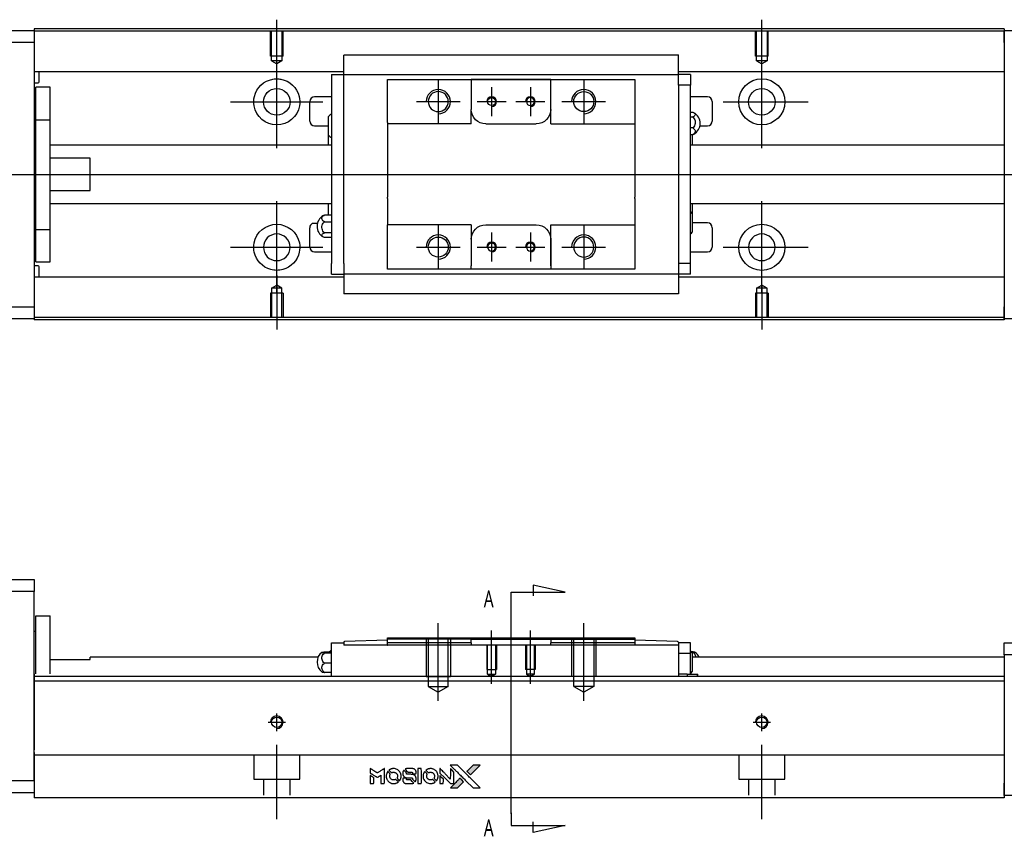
# Model space of a CAD drawing. Header units: millimetres. Extents: x -227 to 3135, y -1502 to 860.
# Tile 12 of 32: x -61 to 142, y -478 to -310. Entities that reach past the tile are written whole.
import ezdxf
from ezdxf.lldxf.tags import DXFTag

# ---------------------------------------------------------------- set-up
doc = ezdxf.new("R2010")
doc.units = ezdxf.units.MM
doc.layers.get('0').update_dxf_attribs({"linetype": 'CONTINUOUS'})
doc.layers.add('2', color=7, linetype='CONTINUOUS')
doc.styles.add('CHN', font='Microsoft JhengHei.ttf')
tags = doc.linetypes.add('DASHED', pattern=[25.72, 12.86, -12.86]).pattern_tags.tags
tags[6:7] = [DXFTag(74, 4), DXFTag(75, 0), DXFTag(340, '0'), DXFTag(46, 0.0), DXFTag(50, 0.0), DXFTag(44, 0.0), DXFTag(45, 0.0)]
tags[4:5] = [DXFTag(74, 4), DXFTag(75, 0), DXFTag(340, '0'), DXFTag(46, 0.0), DXFTag(50, 0.0), DXFTag(44, 0.0), DXFTag(45, 0.0)]

# ---------------------------------------------------------------- blocks, each defined once
blk = doc.blocks.new('MosionX logo(完整正式版)')
h = blk.add_hatch(color=22)
h.dxf.hatch_style = 1
h.paths.add_polyline_path([(-1416, 1831), (-1517, 1831), (-1619, 1831), (-1707, 1742, 0.000288), (-1740, 1709, 0.000479), (-1769, 1680, 0.000013), (-1794, 1654, 0.197177), (-1794, 1654, 0.197497), (-1794, 1653, 0.00004), (-1779, 1638, 0.000834), (-1763, 1622, 0.000506), (-1744, 1603), (-1694, 1552), (-1555, 1692)])
h.paths.add_polyline_path([(-1892, 1355), (-1942, 1405, 0.000476), (-1962, 1424, 0.000789), (-1978, 1441, 0.000035), (-1993, 1455, 0.19758), (-1993, 1456, 0.198396), (-1994, 1455, 0.000019), (-2014, 1435, 0.000582), (-2036, 1413, 0.000351), (-2062, 1387, 0.000108), (-2174, 1275, 0.000692), (-2230, 1218, 0.000077), (-2269, 1179, 0.197527), (-2269, 1178, 0.410182), (-2269, 1177, 0.000493), (-2248, 1177, 0.002424), (-2219, 1177, 0.000529), (-2169, 1177), (-2070, 1177), (-1981, 1266)])
at = {"color": 22}
for points in [[(-4562, 1668), (-4562, 1603), (-4545, 1592, -0.000297), (-4534, 1586, -0.000037), (-4510, 1571, -0.000043), (-4482, 1554, -0.000036), (-4452, 1535, 0.000044), (-4422, 1517, 0.000063), (-4396, 1501, 0.000035), (-4374, 1488, 0.0009), (-4368, 1484), (-4360, 1479), (-4348, 1486, 0.001175), (-4342, 1490, 0.000208), (-4329, 1498, 0.000225), (-4315, 1506, 0.000203), (-4300, 1516, -0.000711), (-4286, 1525, -0.001119), (-4274, 1532, -0.000263), (-4263, 1539, -0.04589), (-4262, 1539, -0.519312), (-4261, 1539, -0.001914), (-4261, 1521, -0.003124), (-4260, 1493, -0.000285), (-4260, 1421), (-4260, 1303), (-4219, 1303, 0.001727), (-4189, 1303, 0.025279), (-4179, 1303, 0.073886), (-4173, 1305, 0.07426), (-4167, 1308, 0.03264), (-4166, 1310, 0.01784), (-4164, 1311, 0.017712), (-4163, 1313, 0.026854), (-4162, 1315), (-4160, 1319), (-4160, 1526), (-4159, 1733), (-4162, 1731, -0.004595), (-4163, 1730, -0.00016), (-4169, 1726, -0.000298), (-4177, 1722, -0.000208), (-4185, 1717, 0.000986), (-4210, 1701, 0.00025), (-4250, 1676, 0.000268), (-4292, 1650, 0.000436), (-4329, 1627, -0.002932), (-4341, 1619, -0.004718), (-4351, 1613, -0.001113), (-4360, 1608, -0.227179), (-4361, 1608, -0.045982), (-4362, 1608, -0.000145), (-4374, 1616, -0.000825), (-4387, 1624, -0.000517), (-4403, 1634, 0.000056), (-4458, 1668, 0.000289), (-4488, 1687, 0.000481), (-4511, 1701, 0.000418), (-4535, 1715), (-4562, 1732)], [(-3917, 1731, 0.024131), (-3935, 1728, 0.022344), (-3954, 1723, 0.021883), (-3972, 1717, 0.020884), (-3990, 1709, 0.010669), (-4000, 1703, 0.010389), (-4011, 1697, 0.010913), (-4020, 1692, 0.022227), (-4026, 1687), (-4029, 1685), (-3996, 1653, 0.002452), (-3984, 1640, 0.003628), (-3972, 1630, 0.001662), (-3963, 1621, 0.070159), (-3960, 1619, 0.047671), (-3958, 1618, 0.018624), (-3956, 1618, 0.017921), (-3953, 1617, 0.018804), (-3950, 1617, 0.018255), (-3946, 1617, 0.041312), (-3943, 1617, 0.037164), (-3939, 1618, 0.012342), (-3935, 1620, -0.015101), (-3924, 1624, -0.035998), (-3916, 1626, -0.033244), (-3907, 1627, -0.011249), (-3894, 1627, -0.004059), (-3883, 1627, -0.019693), (-3877, 1627, -0.027943), (-3872, 1626, -0.014411), (-3866, 1624, -0.033089), (-3851, 1619, -0.033887), (-3838, 1613, -0.034021), (-3825, 1604, -0.033942), (-3814, 1594, -0.02816), (-3804, 1582, -0.035032), (-3796, 1570, -0.035269), (-3790, 1557, -0.029196), (-3785, 1543, -0.037862), (-3782, 1526, -0.043657), (-3782, 1510, -0.043064), (-3784, 1494, -0.035184), (-3790, 1477, 0.033699), (-3792, 1470, 0.052815), (-3793, 1463, 0.059167), (-3793, 1456, 0.058972), (-3791, 1450, 0.059208), (-3788, 1445, 0.021125), (-3783, 1439, 0.008691), (-3773, 1429, 0.000851), (-3749, 1405, 0.001873), (-3736, 1393, 0.013884), (-3730, 1387, 0.022355), (-3726, 1385, 0.341453), (-3725, 1385, 0.073011), (-3722, 1388, 0.004587), (-3714, 1399, 0.00748), (-3707, 1411, 0.016837), (-3702, 1420, 0.028606), (-3692, 1443, 0.031352), (-3685, 1465, 0.031004), (-3681, 1489, 0.0268), (-3680, 1514, 0.026698), (-3681, 1541, 0.03002), (-3686, 1566, 0.030357), (-3693, 1590, 0.028554), (-3703, 1614, 0.062944), (-3732, 1658, 0.062206), (-3772, 1694, 0.062448), (-3819, 1719, 0.064355), (-3870, 1731, 0.017377), (-3880, 1731, 0.008369), (-3893, 1731, 0.008367), (-3907, 1731, 0.01757)], [(-3516, 1731, 0.018538), (-3522, 1730, 0.010695), (-3530, 1729, 0.01068), (-3538, 1727, 0.017678), (-3544, 1725, 0.013849), (-3551, 1722, 0.011814), (-3559, 1719, 0.004513), (-3566, 1716, 0.290035), (-3566, 1715, 0.196418), (-3566, 1714, 0.000124), (-3554, 1702, 0.001477), (-3540, 1688, 0.000898), (-3524, 1671), (-3481, 1629), (-3427, 1628, -0.001471), (-3387, 1628, -0.028714), (-3374, 1627, -0.097073), (-3367, 1625, -0.084199), (-3361, 1620, -0.042698), (-3359, 1616, -0.053912), (-3357, 1612, -0.051004), (-3356, 1608, -0.032967), (-3355, 1602, 0.00807), (-3355, 1600, 0.003023), (-3355, 1596, 0.002994), (-3355, 1592, 0.003629), (-3355, 1588), (-3354, 1579), (-3313, 1579, 0.001618), (-3293, 1579, 0.005206), (-3280, 1579, 0.00535), (-3271, 1579, 0.060675), (-3268, 1580, 0.048484), (-3266, 1581, 0.02389), (-3264, 1582, 0.022812), (-3261, 1584, 0.02462), (-3259, 1586, 0.061781), (-3255, 1591, 0.080179), (-3253, 1596, 0.048561), (-3252, 1604, 0.010021), (-3251, 1619, 0.016602), (-3252, 1638, 0.031409), (-3254, 1653, 0.036474), (-3258, 1666, 0.03439), (-3263, 1679, 0.065928), (-3277, 1699, 0.069066), (-3296, 1715, 0.065697), (-3319, 1725, 0.051559), (-3346, 1731, 0.020904), (-3360, 1731, 0.000451), (-3431, 1731, 0.000419), (-3502, 1732, 0.022759)], [(-3202, 1517), (-3202, 1303), (-3160, 1303), (-3118, 1303), (-3113, 1306, 0.071429), (-3109, 1309, 0.054799), (-3105, 1313, 0.053585), (-3102, 1318, 0.060698), (-3101, 1323, 0.033975), (-3100, 1332, 0.000112), (-3100, 1441, 0.000726), (-3100, 1548, 0.001084), (-3101, 1641), (-3102, 1732), (-3152, 1732), (-3202, 1732)], [(-2860, 1730, 0.023681), (-2878, 1728, 0.022402), (-2896, 1723, 0.021929), (-2914, 1717, 0.020503), (-2931, 1709, 0.013745), (-2941, 1704, 0.009767), (-2952, 1698, 0.009658), (-2962, 1691, 0.027804), (-2968, 1687), (-2971, 1685), (-2939, 1653, 0.002053), (-2924, 1638, 0.006738), (-2914, 1628, 0.007826), (-2907, 1622, 0.063909), (-2903, 1619, 0.061532), (-2897, 1617, 0.068674), (-2891, 1617, 0.052072), (-2885, 1618, 0.019648), (-2875, 1621, -0.018366), (-2864, 1624, -0.0288), (-2854, 1626, -0.029061), (-2844, 1627, -0.019155), (-2832, 1627, -0.053809), (-2807, 1624, -0.058833), (-2784, 1615, -0.058566), (-2764, 1601, -0.052525), (-2746, 1582, -0.044733), (-2737, 1566, -0.040573), (-2729, 1547, -0.041123), (-2725, 1529, -0.04951), (-2725, 1511, -0.017369), (-2725, 1502, -0.024255), (-2727, 1495, -0.023787), (-2729, 1487, -0.015798), (-2732, 1479, 0.010631), (-2734, 1474, 0.033653), (-2735, 1470, 0.037806), (-2736, 1467, 0.016307), (-2736, 1462, 0.068179), (-2734, 1453, 0.095747), (-2731, 1446, 0.033418), (-2722, 1436, 0.002133), (-2695, 1409, 0.001452), (-2680, 1395, 0.012393), (-2673, 1388, 0.020479), (-2668, 1385, 0.344362), (-2667, 1385, 0.074287), (-2663, 1388, 0.005454), (-2656, 1400, 0.008391), (-2649, 1412, 0.017097), (-2643, 1422, 0.027375), (-2635, 1442, 0.02835), (-2628, 1463, 0.027723), (-2624, 1485, 0.023913), (-2623, 1509, 0.027047), (-2623, 1537, 0.031685), (-2627, 1563, 0.032425), (-2634, 1588, 0.031013), (-2644, 1612, 0.037914), (-2661, 1641, 0.040153), (-2682, 1667, 0.039834), (-2707, 1688, 0.036173), (-2736, 1707, 0.040752), (-2765, 1719, 0.035885), (-2796, 1728, 0.035491), (-2828, 1731, 0.037615)], [(-2572, 1669), (-2572, 1604), (-2422, 1453), (-2271, 1303), (-2229, 1303, 0.0008), (-2202, 1303, 0.010795), (-2192, 1303, 0.030495), (-2186, 1304, 0.080372), (-2183, 1305, 0.03816), (-2179, 1308, 0.041799), (-2176, 1310, 0.042486), (-2174, 1314, 0.042078), (-2172, 1317, 0.099276), (-2170, 1322, 0.003302), (-2170, 1343, 0.002586), (-2170, 1380, 0.000204), (-2170, 1477), (-2170, 1633), (-2221, 1683), (-2271, 1733), (-2271, 1583), (-2272, 1433), (-2419, 1582, 0.000253), (-2476, 1639, 0.000412), (-2524, 1687, 0.000041), (-2567, 1730, 0.041338), (-2570, 1732), (-2572, 1734)], [(-2150, 1708, -0.000056), (-2089, 1647, -0.000021), (-2004, 1562, -0.000021), (-1911, 1469, -0.000025), (-1823, 1381), (-1619, 1177), (-1518, 1177), (-1417, 1177), (-1553, 1315, 0.000274), (-1619, 1381, 0.000123), (-1705, 1467, 0.000121), (-1797, 1559, 0.000165), (-1879, 1641), (-2068, 1831), (-2170, 1831), (-2272, 1831)], [(-1707, 1742, 0.000288), (-1740, 1709, 0.000479), (-1769, 1680, 0.000013), (-1794, 1654, 0.197177), (-1794, 1654, 0.197497), (-1794, 1653, 0.00004), (-1779, 1638, 0.000836), (-1763, 1622, 0.000505), (-1744, 1603), (-1694, 1552), (-1555, 1692), (-1416, 1831), (-1517, 1831), (-1619, 1831)], [(-4562, 1417), (-4562, 1303), (-4521, 1303, 0.000842), (-4494, 1303, 0.010591), (-4484, 1303, 0.028995), (-4479, 1303, 0.069543), (-4475, 1305, 0.051063), (-4471, 1307, 0.039932), (-4468, 1310, 0.039414), (-4465, 1314, 0.045845), (-4462, 1318, 0.094811), (-4461, 1322, 0.007124), (-4461, 1333, 0.004713), (-4461, 1352, 0.000534), (-4461, 1395), (-4461, 1469), (-4471, 1475, 0.000828), (-4502, 1494, 0.000879), (-4532, 1513, 0.000048), (-4561, 1530, 0.137596), (-4562, 1531, 0.413028), (-4562, 1530, 0.000016), (-4562, 1497, 0.000623), (-4562, 1460, 0.000374)], [(-4068, 1643, 0.064158), (-4094, 1594, 0.06356), (-4108, 1539, 0.064004), (-4107, 1483, 0.066747), (-4091, 1429, 0.04321), (-4073, 1396, 0.044737), (-4050, 1367, 0.044901), (-4021, 1342, 0.044184), (-3989, 1323, 0.026293), (-3965, 1313, 0.033344), (-3941, 1306, 0.033227), (-3917, 1303, 0.025815), (-3890, 1302, 0.023119), (-3864, 1304, 0.031044), (-3841, 1308, 0.031337), (-3819, 1315, 0.024258), (-3796, 1325, 0.015622), (-3788, 1329, 0.008495), (-3778, 1335, 0.008415), (-3769, 1341, 0.020814), (-3763, 1346), (-3760, 1348), (-3791, 1379, 0.002843), (-3814, 1403, 0.033917), (-3823, 1411, 0.087906), (-3831, 1414, 0.073302), (-3839, 1416, 0.022047), (-3843, 1415, 0.026465), (-3847, 1415, 0.022233), (-3851, 1414, 0.009985), (-3857, 1412, -0.039011), (-3876, 1407, -0.044398), (-3896, 1406, -0.045096), (-3915, 1408, -0.04265), (-3934, 1413, -0.071154), (-3961, 1428, -0.068827), (-3983, 1450, -0.068713), (-3998, 1476, -0.070507), (-4005, 1506, -0.028605), (-4006, 1519, -0.031418), (-4005, 1531, -0.031044), (-4002, 1544, -0.02668), (-3998, 1556, 0.038913), (-3996, 1564, 0.043732), (-3995, 1571, 0.047754), (-3995, 1578, 0.075756), (-3997, 1583, 0.07294), (-3999, 1586, 0.003456), (-4006, 1594, 0.005023), (-4017, 1605, 0.002422), (-4030, 1619, 0.000819), (-4042, 1631, 0.001349), (-4053, 1641, 0.0001), (-4062, 1650, 0.205335), (-4062, 1651, 0.219821), (-4063, 1650, 0.002494), (-4064, 1648, 0.007089), (-4066, 1646, 0.004494)], [(-3615, 1454, 0.065483), (-3620, 1451, 0.053271), (-3625, 1447, 0.052018), (-3628, 1443, 0.0556), (-3631, 1437, 0.036839), (-3632, 1434, 0.026922), (-3632, 1430, 0.016905), (-3633, 1424, 0.004317), (-3633, 1416, 0.016369), (-3632, 1397, 0.029936), (-3630, 1382, 0.03418), (-3627, 1369, 0.031327), (-3621, 1356, 0.046935), (-3612, 1340, 0.054053), (-3600, 1327, 0.053701), (-3585, 1317, 0.045364), (-3568, 1309, 0.032479), (-3552, 1305, 0.03386), (-3537, 1303, 0.013578), (-3512, 1303, 0.001155), (-3450, 1303, 0.000413), (-3396, 1303, 0.005008), (-3375, 1304, 0.013199), (-3364, 1304, 0.033956), (-3355, 1305, 0.013909), (-3347, 1308, 0.010864), (-3337, 1310, 0.010938), (-3329, 1313, 0.028702), (-3323, 1316), (-3318, 1318), (-3362, 1362), (-3405, 1406), (-3455, 1406, -0.001504), (-3477, 1406, -0.00328), (-3493, 1406, -0.001901), (-3506, 1406, -0.061333), (-3510, 1407, -0.063621), (-3514, 1409, -0.048633), (-3518, 1412, -0.046769), (-3522, 1415, -0.047961), (-3525, 1420, -0.02678), (-3526, 1424, -0.050957), (-3527, 1427, -0.029398), (-3528, 1431, -0.00401), (-3528, 1441), (-3529, 1456), (-3569, 1456, 0.001061), (-3593, 1456, 0.009147), (-3604, 1455, 0.020721), (-3611, 1455, 0.051619)], [(-3610, 1675, 0.023289), (-3616, 1665, 0.026845), (-3621, 1655, 0.026047), (-3626, 1644, 0.019751), (-3629, 1631, 0.013249), (-3631, 1624, 0.025169), (-3631, 1618, 0.016532), (-3632, 1611, 0.002937), (-3632, 1598, 0.003317), (-3632, 1586, 0.011808), (-3631, 1578, 0.01777), (-3631, 1572, 0.021476), (-3630, 1567, 0.04325), (-3623, 1544, 0.045753), (-3612, 1523, 0.04649), (-3598, 1505, 0.047672), (-3581, 1490, 0.025315), (-3573, 1485, 0.015208), (-3564, 1480, 0.01512), (-3554, 1476, 0.022488), (-3546, 1473, 0.027857), (-3532, 1469, 0.034138), (-3519, 1467, 0.014286), (-3499, 1467, 0.00124), (-3449, 1467, -0.00103), (-3418, 1467, -0.002552), (-3396, 1466, -0.001594), (-3379, 1466, -0.047676), (-3374, 1466, -0.085307), (-3367, 1463, -0.097789), (-3361, 1457, -0.085947), (-3357, 1450, -0.051339), (-3356, 1440, 0.014634), (-3355, 1436, 0.015028), (-3355, 1433, 0.014927), (-3354, 1430, 0.059415), (-3353, 1429, 0.070595), (-3351, 1425, 0.00028), (-3315, 1389, 0.000111), (-3279, 1352, 0.200239), (-3277, 1352, 0.268906), (-3276, 1352, 0.001866), (-3271, 1361, 0.007532), (-3267, 1370, 0.017818), (-3263, 1376, 0.013256), (-3261, 1383, 0.011636), (-3258, 1391, 0.011528), (-3256, 1399, 0.012303), (-3254, 1407, 0.0423), (-3252, 1419, 0.013657), (-3252, 1437, 0.013857), (-3252, 1455, 0.037428), (-3254, 1468, 0.014927), (-3256, 1477, 0.0122), (-3259, 1486, 0.012518), (-3262, 1494, 0.023062), (-3265, 1501, 0.065961), (-3281, 1525, 0.06055), (-3304, 1545, 0.059676), (-3331, 1559, 0.060497), (-3360, 1567, 0.025683), (-3367, 1567, 0.001528), (-3386, 1567, 0.002124), (-3410, 1568, 0.001173), (-3439, 1568, -0.000809), (-3490, 1568, -0.017164), (-3506, 1568, -0.063931), (-3514, 1570, -0.108429), (-3520, 1573, -0.052941), (-3523, 1577, -0.063675), (-3525, 1582, -0.050562), (-3526, 1587, -0.020337), (-3527, 1595, 0.009897), (-3528, 1599, 0.016482), (-3528, 1603, 0.019019), (-3529, 1606, 0.06043), (-3530, 1608, 0.076267), (-3533, 1613, 0.00054), (-3566, 1646, 0.000307), (-3601, 1680, 0.142594), (-3604, 1681, 0.232419), (-3604, 1681, 0.022995), (-3606, 1680, 0.024627), (-3608, 1678, 0.015407)], [(-3011, 1643, 0.018008), (-3017, 1634, 0.009842), (-3023, 1622, 0.009807), (-3030, 1610, 0.015716), (-3035, 1599, 0.048467), (-3047, 1561, 0.045841), (-3052, 1520, 0.046006), (-3049, 1479, 0.049638), (-3039, 1441, 0.064819), (-3012, 1391, 0.06695), (-2974, 1350, 0.066691), (-2926, 1320, 0.063505), (-2872, 1304, 0.03135), (-2858, 1302, 0.010439), (-2837, 1302, 0.010391), (-2817, 1302, 0.032408), (-2803, 1304, 0.015696), (-2787, 1307, 0.018095), (-2771, 1312, 0.018551), (-2757, 1317, 0.018352), (-2743, 1323, 0.015568), (-2733, 1328, 0.009832), (-2723, 1334, 0.009795), (-2713, 1341, 0.023727), (-2706, 1346), (-2703, 1348), (-2734, 1379, 0.001528), (-2751, 1397, 0.010022), (-2760, 1406, 0.019586), (-2766, 1411, 0.061865), (-2771, 1413, 0.055054), (-2777, 1415, 0.061607), (-2784, 1416, 0.048725), (-2792, 1415, 0.020221), (-2802, 1412, -0.017722), (-2813, 1409, -0.02685), (-2822, 1407, -0.02759), (-2832, 1406, -0.020233), (-2843, 1406, -0.04793), (-2864, 1409, -0.048386), (-2883, 1416, -0.047866), (-2901, 1426, -0.044964), (-2917, 1440, -0.04333), (-2931, 1457, -0.050921), (-2941, 1475, -0.051473), (-2946, 1495, -0.0459), (-2948, 1516, -0.019014), (-2948, 1526, -0.024114), (-2947, 1535, -0.025081), (-2945, 1544, -0.023892), (-2942, 1553, 0.008624), (-2939, 1560, 0.026486), (-2938, 1564, 0.035074), (-2937, 1568, 0.02756), (-2937, 1573, 0.087163), (-2939, 1580, 0.073291), (-2942, 1587, 0.028074), (-2951, 1596, 0.002594), (-2973, 1619), (-3005, 1651)], [(-2572, 1416), (-2572, 1303), (-2530, 1303), (-2488, 1303), (-2483, 1306, 0.03146), (-2480, 1308, 0.026444), (-2478, 1310, 0.026444), (-2476, 1312, 0.031457), (-2475, 1314), (-2472, 1319), (-2471, 1375), (-2471, 1431), (-2521, 1481, 0.000745), (-2540, 1499, 0.001228), (-2556, 1515, 0.000087), (-2571, 1529, 0.195134), (-2571, 1530, 0.412117), (-2572, 1529, 0.000048), (-2572, 1496, 0.00109), (-2572, 1460, 0.000653)], [(-2062, 1387, 0.000108), (-2174, 1275, 0.000692), (-2230, 1218, 0.000077), (-2269, 1179, 0.197527), (-2269, 1178, 0.410182), (-2269, 1177, 0.000493), (-2248, 1177, 0.002424), (-2219, 1177, 0.000529), (-2170, 1177), (-2070, 1177), (-1981, 1266), (-1892, 1355), (-1942, 1405, 0.000476), (-1962, 1424, 0.000789), (-1978, 1441, 0.000035), (-1993, 1455, 0.19758), (-1993, 1456, 0.198396), (-1994, 1455, 0.000019), (-2014, 1435, 0.000582), (-2036, 1413, 0.000351)]]:
    blk.add_lwpolyline(points, format="xyb", close=True, dxfattribs=at)

msp = doc.modelspace()

# ---------------------------------------------------------------- linework, layer by layer
for p, q in [((-7.86, -321), (-7.86, -309.88)), ((92.14, -319), (92.14, -309.88)), ((-7.86, -336.36), (-7.86, -317.31)), ((92.14, -336.36), (92.14, -317.31)), ((25.44, -322.28), (25.44, -331.28)), ((55.44, -322.28), (55.44, -331.28)), ((36.44, -323.78), (36.44, -329.78)), ((44.44, -323.78), (44.44, -329.78)), ((-17.38, -326.83), (1.67, -326.83)), ((20.94, -326.78), (29.94, -326.78)), ((33.44, -326.78), (39.44, -326.78)), ((41.44, -326.78), (47.44, -326.78)), ((50.94, -326.78), (59.94, -326.78)), ((84.19, -326.83), (101.67, -326.83)), ((-121.86, -341.78), (16.57, -341.78)), ((16.57, -341.78), (158.14, -341.78)), ((-7.86, -366.36), (-7.86, -347.31)), ((92.14, -366.36), (92.14, -347.31)), ((-0.48, -351.87), (0.52, -351.87)), ((25.44, -352.28), (25.44, -361.28)), ((55.44, -352.28), (55.44, -361.28)), ((36.44, -353.78), (36.44, -359.78)), ((44.44, -353.78), (44.44, -359.78)), ((-17.38, -356.83), (1.67, -356.83)), ((20.94, -356.78), (29.94, -356.78)), ((33.44, -356.78), (39.44, -356.78)), ((41.44, -356.78), (47.44, -356.78)), ((50.94, -356.78), (59.94, -356.78)), ((84.19, -356.83), (101.67, -356.83)), ((-7.86, -362.66), (-7.86, -373.78)), ((92.14, -364.66), (92.14, -373.78))]:
    msp.add_line(p, q)
at = {"linetype": 'Continuous'}
for p, q in [((-116.86, -312.08), (-57.86, -312.08)), ((24.28, -311.78), (-57.86, -311.78)), ((-57.86, -311.78), (-57.86, -312.08)), ((-57.86, -312.08), (-57.86, -314.58)), ((24.15, -312.28), (-57.86, -312.28)), ((142.14, -312.28), (24.15, -312.28)), ((142.14, -311.78), (24.28, -311.78)), ((142.14, -311.78), (142.14, -312.08)), ((142.14, -314.58), (142.14, -312.08)), ((142.14, -312.08), (153.14, -312.08)), ((-57.86, -314.58), (-116.86, -314.58)), ((-57.86, -314.58), (-57.86, -369.08)), ((142.14, -314.58), (142.14, -369.08)), ((5.94, -317.3), (5.94, -317.17)), ((5.94, -317.17), (5.94, -317.17)), ((74.94, -317.17), (5.94, -317.17)), ((5.94, -320.88), (5.94, -317.3)), ((74.94, -317.17), (74.94, -317.12)), ((74.94, -317.3), (74.94, -317.17)), ((74.94, -320.88), (74.94, -317.3)), ((5.94, -320.61), (-57.86, -320.61)), ((-56.86, -322.69), (-56.86, -320.61)), ((142.14, -320.61), (74.94, -320.61)), ((3.44, -321.21), (3.44, -323.41)), ((3.44, -321.21), (5.94, -321.21)), ((5.94, -321.21), (5.94, -320.88)), ((5.94, -322.21), (5.94, -321.21)), ((5.94, -321.21), (74.94, -321.21)), ((5.94, -323.41), (5.94, -322.21)), ((14.94, -323.21), (14.94, -322.21)), ((32.24, -322.21), (32.24, -322.91)), ((48.64, -322.21), (32.24, -322.21)), ((32.33, -322.21), (48.55, -322.21)), ((48.64, -322.91), (48.64, -322.21)), ((65.94, -322.21), (65.94, -323.21)), ((74.94, -321.21), (74.94, -320.88)), ((77.44, -321.21), (74.94, -321.21)), ((74.94, -322.21), (74.94, -321.21)), ((74.94, -323.41), (74.94, -322.21)), ((77.44, -321.21), (77.44, -323.41)), ((-57.86, -322.89), (-57.06, -322.89)), ((-54.56, -323.83), (-57.56, -323.83)), ((-54.56, -323.83), (-57.56, -323.83)), ((-57.56, -330.52), (-57.56, -323.83)), ((-57.56, -330.52), (-57.56, -323.83)), ((-54.56, -330.52), (-54.56, -323.83)), ((-54.56, -330.52), (-54.56, -323.83)), ((3.44, -323.41), (3.44, -360.15)), ((5.94, -323.89), (5.94, -323.41)), ((5.94, -323.89), (5.94, -323.45)), ((5.94, -359.67), (5.94, -323.89)), ((14.94, -331.08), (14.94, -323.21)), ((32.24, -322.91), (32.24, -328.38)), ((48.64, -331.38), (48.64, -322.91)), ((48.64, -328.38), (48.64, -322.91)), ((65.94, -323.21), (65.94, -331.08)), ((77.44, -323.41), (74.94, -323.41)), ((74.94, -323.41), (74.94, -323.89)), ((74.94, -323.45), (74.94, -323.89)), ((74.94, -323.89), (74.94, -359.67)), ((77.44, -360.15), (77.44, -323.41)), ((-1.06, -330.78), (-1.06, -326.78)), ((3.44, -325.78), (-0.06, -325.78)), ((80.94, -325.78), (77.44, -325.78)), ((81.94, -326.78), (81.94, -330.78)), ((32.24, -331.38), (32.24, -328.38)), ((-57.56, -353.14), (-57.56, -330.52)), ((-57.56, -330.52), (-54.56, -330.52)), ((-57.56, -353.14), (-57.56, -330.52)), ((-54.56, -353.14), (-54.56, -330.52)), ((-54.56, -353.14), (-54.56, -330.52)), ((2.79, -333.7), (2.79, -329.85)), ((77.44, -328.98), (77.9, -328.98)), ((77.44, -329.93), (77.9, -329.93)), ((-57.56, -331.08), (-57.86, -331.08)), ((-57.56, -331.08), (-57.86, -331.08)), ((-0.06, -331.78), (2.79, -331.78)), ((14.94, -331.08), (14.94, -336.78)), ((35.24, -331.38), (45.64, -331.38)), ((48.64, -331.38), (65.94, -331.38)), ((65.94, -331.08), (65.94, -336.78)), ((77.9, -332.22), (77.44, -332.22)), ((79.39, -331.78), (80.94, -331.78)), ((2.79, -335.78), (2.79, -333.7)), ((77.44, -333.58), (77.9, -333.58)), ((77.79, -333.58), (77.79, -335.78)), ((3.44, -335.78), (-54.56, -335.78)), ((14.94, -336.78), (14.94, -337.08)), ((65.94, -336.78), (65.94, -337.08)), ((142.14, -335.78), (77.44, -335.78)), ((-46.36, -338.46), (-54.56, -338.46)), ((-46.36, -345.1), (-46.36, -338.46)), ((14.94, -337.08), (14.94, -346.48)), ((65.94, -337.08), (65.94, -346.48)), ((-54.56, -345.1), (-46.36, -345.1)), ((14.94, -346.78), (14.94, -346.48)), ((14.94, -346.78), (14.94, -352.18)), ((65.94, -346.78), (65.94, -346.48)), ((65.94, -346.78), (65.94, -352.18)), ((-54.56, -347.78), (3.44, -347.78)), ((2.79, -350.21), (2.79, -347.78)), ((77.44, -347.78), (142.14, -347.78)), ((77.79, -347.78), (77.79, -349.86)), ((3.44, -350.21), (1.98, -350.21)), ((77.79, -349.86), (77.79, -353.71)), ((-57.86, -352.58), (-57.56, -352.58)), ((-57.86, -352.58), (-57.56, -352.58)), ((-57.56, -353.14), (-54.56, -353.14)), ((-57.56, -359.83), (-57.56, -353.14)), ((-57.56, -359.83), (-57.56, -353.14)), ((-54.56, -359.83), (-54.56, -353.14)), ((-54.56, -359.83), (-54.56, -353.14)), ((-1.06, -356.78), (-1.06, -352.78)), ((1.98, -351.56), (3.44, -351.56)), ((14.94, -352.48), (14.94, -352.18)), ((32.24, -352.18), (14.94, -352.18)), ((14.94, -360.35), (14.94, -352.48)), ((32.24, -352.18), (32.24, -355.18)), ((35.24, -352.18), (45.64, -352.18)), ((48.64, -360.65), (48.64, -352.18)), ((65.94, -352.18), (65.94, -360.35)), ((80.94, -351.78), (77.79, -351.78)), ((81.94, -352.78), (81.94, -356.78)), ((3.44, -353.86), (1.98, -353.86)), ((3.44, -354.8), (1.98, -354.8)), ((32.24, -355.18), (32.24, -360.65)), ((48.64, -355.18), (48.64, -360.65)), ((-0.06, -357.78), (3.44, -357.78)), ((77.44, -357.78), (80.94, -357.78)), ((-57.06, -360.67), (-57.86, -360.67)), ((-57.56, -359.83), (-54.56, -359.83)), ((-57.56, -359.83), (-54.56, -359.83)), ((-56.86, -362.96), (-56.86, -360.87)), ((3.44, -362.35), (3.44, -360.15)), ((5.94, -360.11), (5.94, -359.67)), ((5.94, -360.15), (5.94, -359.67)), ((5.94, -360.15), (5.94, -361.35)), ((14.94, -361.35), (14.94, -360.35)), ((32.24, -361.35), (32.24, -360.65)), ((48.64, -360.65), (48.64, -361.35)), ((65.94, -360.35), (65.94, -361.35)), ((74.94, -359.67), (74.94, -360.15)), ((74.94, -359.67), (74.94, -360.11)), ((74.94, -360.15), (74.94, -361.35)), ((77.44, -360.15), (74.94, -360.15)), ((77.44, -362.35), (77.44, -360.15)), ((5.94, -362.96), (-57.86, -362.96)), ((3.44, -362.35), (5.94, -362.35)), ((5.94, -361.35), (5.94, -362.35)), ((74.94, -362.35), (5.94, -362.35)), ((5.94, -362.35), (5.94, -366.26)), ((48.64, -361.35), (32.24, -361.35)), ((48.55, -361.35), (32.33, -361.35)), ((65.94, -361.35), (57.29, -361.35)), ((74.94, -361.35), (74.94, -362.35)), ((74.94, -362.35), (74.94, -362.68)), ((77.44, -362.35), (74.94, -362.35)), ((74.94, -362.68), (74.94, -366.26)), ((142.14, -362.96), (74.94, -362.96)), ((5.94, -366.26), (5.94, -366.39)), ((5.94, -366.39), (5.94, -366.44)), ((5.94, -366.39), (74.94, -366.39)), ((74.94, -366.26), (74.94, -366.39)), ((74.94, -366.39), (74.94, -366.44)), ((-116.86, -369.08), (-57.86, -369.08)), ((-57.86, -369.08), (-57.86, -371.58)), ((142.14, -371.58), (142.14, -369.08)), ((9.02, -371.28), (-57.86, -371.28)), ((142.14, -371.28), (9.02, -371.28)), ((-57.86, -371.58), (-116.86, -371.58)), ((-57.86, -371.58), (-57.86, -371.78)), ((8.9, -371.78), (-57.86, -371.78)), ((142.14, -371.78), (8.9, -371.78)), ((142.14, -371.58), (142.14, -371.78)), ((153.14, -371.58), (142.14, -371.58))]:
    msp.add_line(p, q, dxfattribs=at)
at = {"linetype": 'DASHED'}
for p, q in [((-57.86, -312.08), (-57.86, -312.28)), ((-57.86, -312.28), (-57.86, -313.28)), ((142.14, -312.08), (142.14, -312.28)), ((142.14, -312.28), (142.14, -313.28)), ((-57.86, -313.28), (-57.86, -319.61)), ((142.14, -313.28), (142.14, -319.61)), ((-57.86, -319.61), (-57.86, -320.61)), ((-57.86, -320.61), (-57.86, -322.15)), ((142.14, -319.61), (142.14, -320.61)), ((142.14, -320.61), (142.14, -322.15)), ((-57.86, -322.15), (-57.86, -325.71)), ((5.94, -321.31), (5.94, -321.31)), ((74.94, -321.31), (74.94, -321.31)), ((142.14, -322.15), (142.14, -325.71)), ((-57.86, -325.71), (-57.86, -327.63)), ((142.14, -325.71), (142.14, -327.63)), ((-57.86, -327.63), (-57.86, -355.94)), ((142.14, -327.63), (142.14, -331.33)), ((142.14, -352.33), (142.14, -355.94)), ((-57.86, -355.94), (-57.86, -357.85)), ((142.14, -355.94), (142.14, -357.85)), ((-57.86, -357.85), (-57.86, -361.41)), ((142.14, -357.85), (142.14, -361.41)), ((-57.86, -361.41), (-57.86, -362.96)), ((-57.86, -362.96), (-57.86, -363.96)), ((74.94, -362.25), (74.94, -362.25)), ((142.14, -361.41), (142.14, -362.96)), ((142.14, -362.96), (142.14, -363.96)), ((-57.86, -363.96), (-57.86, -370.28)), ((142.14, -363.96), (142.14, -370.28)), ((-57.86, -370.28), (-57.86, -371.28)), ((-57.86, -371.28), (-57.86, -371.58)), ((142.14, -370.28), (142.14, -371.28)), ((142.14, -371.28), (142.14, -371.58))]:
    msp.add_line(p, q, dxfattribs=at)
at = {"linetype": 'DASHED', "ltscale": 0.1}
for p, q in [((-9.16, -317.38), (-9.16, -312.38)), ((-8.93, -318.38), (-8.93, -312.38)), ((-6.78, -312.38), (-6.78, -318.38)), ((-6.56, -317.38), (-6.56, -312.38)), ((90.84, -317.38), (90.84, -312.38)), ((91.07, -318.38), (91.07, -312.38)), ((93.22, -312.38), (93.22, -318.38)), ((93.44, -317.38), (93.44, -312.38)), ((-6.56, -317.38), (-9.16, -317.38)), ((-6.78, -318.38), (-8.93, -318.38)), ((-8.93, -318.38), (-7.86, -319)), ((-6.78, -318.38), (-7.86, -319)), ((93.44, -317.38), (90.84, -317.38)), ((93.22, -318.38), (91.07, -318.38)), ((91.07, -318.38), (92.14, -319)), ((93.22, -318.38), (92.14, -319)), ((-8.93, -365.28), (-7.86, -364.66)), ((-8.93, -365.28), (-8.93, -371.28)), ((-6.78, -365.28), (-8.93, -365.28)), ((-6.78, -365.28), (-7.86, -364.66)), ((-6.78, -371.28), (-6.78, -365.28)), ((91.07, -365.28), (92.14, -364.66)), ((91.07, -365.28), (91.07, -371.28)), ((93.22, -365.28), (91.07, -365.28)), ((93.22, -365.28), (92.14, -364.66)), ((93.22, -371.28), (93.22, -365.28)), ((-6.56, -366.28), (-9.16, -366.28)), ((-9.16, -366.28), (-9.16, -371.28)), ((-6.56, -366.28), (-6.56, -371.28)), ((93.44, -366.28), (90.84, -366.28)), ((90.84, -366.28), (90.84, -371.28)), ((93.44, -366.28), (93.44, -371.28))]:
    msp.add_line(p, q, dxfattribs=at)
at = {"linetype": 'Continuous'}
for centre, radius in [((92.14, -326.83), 4.75), ((-7.86, -326.83), 2.75), ((55.44, -326.78), 2.07), ((92.14, -326.83), 2.75), ((36.44, -326.78), 0.825), ((92.14, -356.83), 4.75), ((25.44, -356.78), 2.07)]:
    msp.add_circle(centre, radius, dxfattribs=at)
at = {"linetype": 'Continuous', "extrusion": (0, 0, -1)}
for centre, radius in [((-25.44, -326.78), 2.07), ((-44.44, -326.78), 0.825), ((7.86, -356.83), 2.75), ((-55.44, -356.78), 2.07), ((-92.14, -356.83), 2.75), ((-36.44, -356.78), 0.825), ((-44.44, -356.78), 0.825)]:
    msp.add_circle(centre, radius, dxfattribs=at)
at = {"linetype": 'Continuous'}
for centre, radius, start, end in [((-57.06, -322.69), 0.2, 270, 0), ((-0.06, -326.78), 1, 90, 180), ((80.94, -326.78), 1, 0, 90), ((-0.06, -330.78), 1, 180, 270), ((4.93, -331.73), 2.85, 121.5132, 138.6569), ((76.94, -331.28), 2.5, 0, 61.7734), ((80.94, -330.78), 1, 270, 0), ((76.94, -331.28), 2.5, 298.2701, 0), ((4.93, -331.82), 2.85, 221.3431, 238.4868), ((2.94, -352.5), 2.5, 118.2701, 180), ((75.65, -351.74), 2.85, 41.3431, 51.1006), ((-0.06, -352.78), 1, 114.7486, 180), ((2.94, -352.5), 2.5, 180, 241.7734), ((80.94, -352.78), 1, 0, 90), ((75.65, -351.83), 2.85, 308.8994, 318.6569), ((-0.06, -356.78), 1, 180, 270), ((80.94, -356.78), 1, 270, 0), ((-57.06, -360.87), 0.2, 0, 90)]:
    msp.add_arc(centre, radius, start, end, dxfattribs=at)
at = {"linetype": 'Continuous', "extrusion": (0, 0, -1)}
for centre, radius, start, end in [((7.86, -326.83), 4.75, 13.6191, 80.1049), ((7.86, -326.83), 4.75, 99.8951, 166.3809), ((7.86, -326.83), 4.75, 189.6765, 350.3235), ((-35.24, -328.38), 3, 270, 359.96), ((-45.64, -328.38), 3, 180, 270), ((7.86, -356.83), 4.75, 10.8558, 169.1442), ((-35.24, -355.18), 3, 0, 90), ((-45.64, -355.18), 3, 90, 180), ((7.86, -356.83), 4.75, 285.2319, 347.572), ((7.86, -356.83), 4.75, 192.428, 254.7681)]:
    msp.add_arc(centre, radius, start, end, dxfattribs=at)
for centre, radius in [((25.44, -326.78), 2.5), ((55.44, -326.78), 2.5), ((36.44, -326.78), 1), ((44.44, -326.78), 1), ((25.44, -356.78), 2.5), ((55.44, -356.78), 2.5), ((36.44, -356.78), 1), ((44.44, -356.78), 1)]:
    msp.add_arc(centre, radius, 270, 180)
at = {"linetype": 'Continuous'}
for points, knots in [([(-8.67, -322.15), (-8.26, -322.08), (-7.83, -322.06), (-7.29, -322.11), (-7.16, -322.13), (-7.04, -322.15)], [0, 0, 0, 0, 0.772987, 0.772987, 1, 1, 1, 1]), ([(77.9, -328.98), (78.03, -329.03), (78.14, -329.08), (78.31, -329.2), (78.37, -329.26), (78.44, -329.4), (78.45, -329.47), (78.4, -329.6), (78.35, -329.67), (78.2, -329.79), (78.1, -329.85), (77.95, -329.91), (77.92, -329.92), (77.9, -329.93)], [0, 0, 0, 0, 0.192078, 0.192078, 0.384156, 0.384156, 0.576234, 0.576234, 0.768312, 0.768312, 0.960389, 0.960389, 1, 1, 1, 1]), ([(77.9, -329.93), (78.03, -330.03), (78.14, -330.16), (78.31, -330.45), (78.37, -330.61), (78.44, -330.94), (78.45, -331.11), (78.4, -331.44), (78.35, -331.6), (78.2, -331.9), (78.1, -332.04), (77.95, -332.18), (77.92, -332.2), (77.9, -332.22)], [0, 0, 0, 0, 0.192078, 0.192078, 0.384156, 0.384156, 0.576234, 0.576234, 0.768312, 0.768312, 0.960389, 0.960389, 1, 1, 1, 1]), ([(77.9, -332.22), (78.03, -332.29), (78.14, -332.36), (78.31, -332.53), (78.37, -332.63), (78.44, -332.82), (78.45, -332.92), (78.4, -333.12), (78.35, -333.21), (78.2, -333.39), (78.1, -333.47), (77.95, -333.55), (77.92, -333.56), (77.9, -333.58)], [0, 0, 0, 0, 0.192078, 0.192078, 0.384156, 0.384156, 0.576234, 0.576234, 0.768312, 0.768312, 0.960389, 0.960389, 1, 1, 1, 1]), ([(1.98, -351.56), (1.85, -351.5), (1.74, -351.42), (1.57, -351.25), (1.5, -351.16), (1.44, -350.97), (1.43, -350.87), (1.48, -350.67), (1.53, -350.57), (1.68, -350.4), (1.78, -350.32), (1.93, -350.23), (1.95, -350.22), (1.98, -350.21)], [0, 0, 0, 0, 0.192078, 0.192078, 0.384156, 0.384156, 0.576234, 0.576234, 0.768312, 0.768312, 0.960389, 0.960389, 1, 1, 1, 1]), ([(1.98, -353.86), (1.85, -353.75), (1.74, -353.62), (1.57, -353.34), (1.5, -353.18), (1.44, -352.85), (1.43, -352.68), (1.48, -352.35), (1.53, -352.18), (1.68, -351.89), (1.78, -351.75), (1.93, -351.61), (1.95, -351.58), (1.98, -351.56)], [0, 0, 0, 0, 0.192078, 0.192078, 0.384156, 0.384156, 0.576234, 0.576234, 0.768312, 0.768312, 0.960389, 0.960389, 1, 1, 1, 1]), ([(1.98, -354.8), (1.85, -354.76), (1.74, -354.7), (1.57, -354.59), (1.5, -354.52), (1.44, -354.39), (1.43, -354.32), (1.48, -354.18), (1.53, -354.11), (1.68, -353.99), (1.78, -353.94), (1.93, -353.88), (1.95, -353.87), (1.98, -353.86)], [0, 0, 0, 0, 0.192078, 0.192078, 0.384156, 0.384156, 0.576234, 0.576234, 0.768312, 0.768312, 0.960389, 0.960389, 1, 1, 1, 1]), ([(-6.61, -361.41), (-7.01, -361.52), (-7.44, -361.58), (-8.28, -361.58), (-8.7, -361.52), (-9.11, -361.41)], [0, 0, 0, 0, 0.500461, 0.500461, 1, 1, 1, 1])]:
    msp.add_open_spline(points, degree=3, knots=knots, dxfattribs=at)
for points, degree in [([(14.94, -322.21), (32.24, -322.21)], 1), ([(48.64, -322.21), (65.94, -322.21)], 1), ([(-12.54, -327.63), (-12.65, -326.97), (-12.62, -326.31), (-12.47, -325.71)], 3), ([(-3.24, -325.71), (-3.1, -326.31), (-3.06, -326.98), (-3.18, -327.63)], 3), ([(32.24, -331.38), (14.94, -331.38)], 1), ([(77.9, -333.58), (77.98, -333.55), (78.06, -333.51), (78.13, -333.48)], 3), ([(1.98, -350.21), (1.9, -350.24), (1.82, -350.27), (1.75, -350.31)], 3), ([(48.64, -352.18), (65.94, -352.18)], 1), ([(-12.5, -357.85), (-12.63, -357.25), (-12.65, -356.58), (-12.52, -355.94)], 3), ([(-3.19, -355.94), (-3.07, -356.59), (-3.09, -357.26), (-3.22, -357.85)], 3), ([(32.24, -361.35), (14.94, -361.35)], 1), ([(65.94, -361.35), (48.64, -361.35)], 1)]:
    msp.add_open_spline(points, degree=degree, dxfattribs=at)
msp.add_rational_spline([(32.24, -328.38), (32.24, -328.38), (32.24, -328.38)], [0.500000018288, 0.499999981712, 0.500000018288], degree=2, dxfattribs=at)
at = {"layer": '2', "linetype": 'Continuous'}
for p, q in [((-116.86, -425.34), (-57.86, -425.34)), ((-57.86, -425.34), (-57.86, -427.84)), ((-57.86, -427.84), (-116.86, -427.84)), ((-57.86, -466.84), (-57.86, -427.84)), ((-57.56, -432.84), (-54.56, -432.84)), ((-57.56, -444.8), (-57.56, -432.84)), ((-57.56, -432.84), (-54.56, -432.84)), ((-57.56, -444.8), (-57.56, -432.84)), ((-54.56, -444.8), (-54.56, -432.84)), ((-54.56, -444.8), (-54.56, -432.84)), ((-57.56, -436.09), (-57.86, -436.09)), ((-57.56, -436.09), (-57.86, -436.09)), ((3.44, -438.39), (5.94, -438.39)), ((3.44, -440.59), (3.44, -438.39)), ((5.94, -438.39), (5.94, -438.32)), ((5.94, -438.39), (5.94, -438.89)), ((14.94, -437.89), (6.14, -438.12)), ((14.94, -437.39), (31.94, -437.39)), ((14.94, -438.39), (14.94, -437.39)), ((14.94, -438.89), (14.94, -438.39)), ((32.24, -437.69), (31.94, -437.39)), ((31.94, -437.39), (48.94, -437.39)), ((32.24, -437.69), (35.24, -437.69)), ((32.24, -438.39), (32.24, -437.69)), ((32.24, -438.39), (32.24, -438.89)), ((35.24, -437.69), (45.64, -437.69)), ((45.64, -437.69), (48.64, -437.69)), ((48.94, -437.39), (48.64, -437.69)), ((48.64, -437.69), (48.64, -438.39)), ((48.64, -438.89), (48.64, -438.39)), ((48.94, -437.39), (65.94, -437.39)), ((65.94, -437.39), (65.94, -438.39)), ((74.75, -438.12), (65.94, -437.89)), ((65.94, -438.39), (65.94, -438.89)), ((74.94, -438.32), (74.94, -438.39)), ((74.94, -438.39), (74.94, -438.89)), ((77.44, -438.39), (74.94, -438.39)), ((77.44, -440.59), (77.44, -438.39)), ((142.14, -438.4), (153.14, -438.4)), ((142.14, -440.9), (142.14, -438.4)), ((1.99, -440.28), (3.44, -440.28)), ((74.94, -438.89), (5.94, -438.89)), ((14.88, -438.89), (14.94, -438.89)), ((65.94, -438.89), (66, -438.89)), ((74.94, -438.89), (74.94, -445.35)), ((77.9, -440.28), (77.62, -440.28)), ((77.79, -440.47), (77.79, -442.39)), ((-54.56, -441.84), (-46.36, -441.84)), ((0.65, -441.39), (-46.36, -441.39)), ((-46.36, -441.84), (-46.36, -441.39)), ((3.44, -440.52), (1.99, -440.52)), ((3.44, -443.89), (3.44, -440.59)), ((77.44, -440.59), (74.94, -440.59)), ((77.44, -443.89), (77.44, -440.59)), ((142.14, -441.39), (77.79, -441.39)), ((77.79, -442.39), (77.79, -444.32)), ((153.14, -440.9), (142.14, -440.9)), ((142.14, -440.9), (142.14, -467.39)), ((3.44, -442.63), (1.99, -442.63)), ((3.44, -444.5), (1.99, -444.5)), ((3.44, -445.35), (3.44, -443.89)), ((77.44, -444.89), (77.44, -443.89)), ((41.39, -445.35), (-57.86, -445.35)), ((142.14, -446.35), (-57.86, -446.35)), ((142.14, -445.35), (41.39, -445.35)), ((76.79, -444.89), (74.94, -444.89)), ((76.79, -444.89), (78.83, -444.89)), ((76.79, -444.89), (76.79, -445.35)), ((78.83, -444.89), (78.94, -444.89)), ((78.83, -444.89), (78.83, -445.35)), ((78.94, -445.35), (78.94, -444.89)), ((142.14, -446.35), (142.14, -461.05)), ((-57.86, -461), (-57.86, -467.8)), ((37.24, -461.55), (-57.86, -461.55)), ((142.14, -461.55), (37.24, -461.55)), ((142.14, -461.05), (142.14, -461.55)), ((142.14, -461.55), (142.14, -468.35)), ((-72.86, -466.84), (-57.86, -466.84)), ((-57.86, -467.8), (-57.86, -470.35)), ((142.14, -469.89), (142.14, -467.39)), ((142.14, -468.35), (142.14, -470.35)), ((-57.86, -469.34), (-72.86, -469.34)), ((34.98, -470.35), (-57.86, -470.35)), ((142.14, -470.35), (34.98, -470.35)), ((153.14, -469.89), (142.14, -469.89))]:
    msp.add_line(p, q, dxfattribs=at)
at = {"layer": '2'}
for p, q in [((40.44, -427.96), (51.59, -427.96)), ((40.44, -430.59), (40.44, -427.96)), ((51.59, -427.96), (45, -426.52)), ((45, -426.52), (45, -428.75)), ((40.44, -473.71), (40.44, -430.59)), ((25.44, -450.39), (25.44, -434.39)), ((55.44, -450.39), (55.44, -434.39)), ((36.44, -446.89), (36.44, -435.89)), ((44.44, -446.89), (44.44, -435.89)), ((40.44, -473.46), (40.44, -476.1)), ((40.44, -476.1), (51.59, -476.1)), ((45, -477.53), (45, -475.3)), ((51.59, -476.1), (45, -477.53))]:
    msp.add_line(p, q, dxfattribs=at)
at = {"layer": '2', "linetype": 'DASHED'}
for p, q in [((3.44, -438.39), (3.44, -438.39)), ((5.94, -438.39), (5.94, -438.39)), ((48.64, -437.69), (48.64, -437.69)), ((74.94, -438.39), (74.94, -438.39)), ((77.44, -438.39), (77.44, -438.39)), ((5.94, -438.49), (5.94, -438.49)), ((32.24, -438.89), (32.24, -438.89)), ((32.24, -438.89), (32.24, -438.89)), ((48.64, -438.89), (48.64, -438.89)), ((74.94, -438.49), (74.94, -438.49)), ((-57.86, -444.8), (-57.86, -445.8)), ((-57.86, -445.8), (-57.86, -460.5)), ((142.14, -445.35), (142.14, -446.35)), ((-57.86, -466.84), (-57.86, -469.34))]:
    msp.add_line(p, q, dxfattribs=at)
at = {"layer": '2', "linetype": 'DASHED', "ltscale": 0.1}
for p, q in [((32.24, -437.69), (14.94, -437.69)), ((22.94, -437.39), (22.94, -445.39)), ((23.38, -437.39), (23.38, -447.39)), ((27.51, -447.39), (27.51, -437.39)), ((27.94, -437.39), (27.94, -445.39)), ((52.94, -437.39), (52.94, -445.39)), ((53.38, -447.39), (53.38, -437.39)), ((57.51, -437.39), (57.51, -447.39)), ((57.94, -437.39), (57.94, -445.39)), ((35.44, -438.89), (35.44, -443.89)), ((35.62, -444.89), (35.62, -438.89)), ((37.27, -438.89), (37.27, -444.89)), ((37.44, -438.89), (37.44, -443.89)), ((43.44, -438.89), (43.44, -443.89)), ((43.62, -438.89), (43.62, -444.89)), ((45.27, -444.89), (45.27, -438.89)), ((45.44, -438.89), (45.44, -443.89)), ((35.44, -443.89), (37.44, -443.89)), ((45.44, -443.89), (43.44, -443.89)), ((22.94, -445.39), (27.94, -445.39)), ((24.97, -445.39), (25.44, -445.39)), ((35.62, -444.89), (37.27, -444.89)), ((35.62, -444.89), (36.44, -445.37)), ((37.27, -444.89), (36.44, -445.37)), ((45.27, -444.89), (43.62, -444.89)), ((43.62, -444.89), (44.44, -445.37)), ((45.27, -444.89), (44.44, -445.37)), ((57.94, -445.39), (52.94, -445.39)), ((23.38, -447.39), (27.51, -447.39)), ((23.38, -447.39), (25.44, -448.59)), ((27.51, -447.39), (25.44, -448.59)), ((57.51, -447.39), (53.38, -447.39)), ((53.38, -447.39), (55.44, -448.59)), ((57.51, -447.39), (55.44, -448.59)), ((-12.61, -461.55), (-12.61, -466.5)), ((-3.11, -466.5), (-3.11, -461.55)), ((87.39, -461.55), (87.39, -466.5)), ((96.89, -466.5), (96.89, -461.55)), ((-12.61, -466.5), (-3.11, -466.5)), ((-10.61, -466.5), (-10.61, -469.8)), ((-5.11, -469.8), (-5.11, -466.5)), ((87.39, -466.5), (96.89, -466.5)), ((89.39, -466.5), (89.39, -469.8)), ((94.89, -469.8), (94.89, -466.5))]:
    msp.add_line(p, q, dxfattribs=at)
at = {"layer": '2', "ltscale": 0.5}
for p, q in [((-7.86, -456.66), (-7.86, -453)), ((92.14, -456.66), (92.14, -453)), ((-9.66, -454.8), (-6.06, -454.8)), ((90.34, -454.8), (93.94, -454.8)), ((-7.86, -474.8), (-7.86, -459.44)), ((92.14, -474.8), (92.14, -459.44))]:
    msp.add_line(p, q, dxfattribs=at)
at = {"layer": '2', "linetype": 'Continuous'}
for centre in [(-7.86, -454.8), (92.14, -454.8)]:
    msp.add_circle(centre, 1.07, dxfattribs=at)
for centre, radius, start, end in [((6.14, -438.32), 0.2, 91.5, 180), ((74.74, -438.32), 0.2, 0, 88.5), ((2.94, -442.39), 2.5, 126.4021, 180), ((4.93, -442.35), 2.85, 121.5132, 133.5232), ((75.65, -442.35), 2.85, 41.3431, 51.1006), ((76.94, -442.39), 2.5, 23.5613, 53.5675), ((2.94, -442.39), 2.5, 180, 233.5675), ((75.65, -442.44), 2.85, 308.8994, 318.6569)]:
    msp.add_arc(centre, radius, start, end, dxfattribs=at)
at = {"layer": '2'}
for centre in [(-7.86, -454.8), (92.14, -454.8)]:
    msp.add_arc(centre, 1.3, 270, 180, dxfattribs=at)
at = {"layer": '2', "linetype": 'Continuous'}
for points in [[(32.24, -438.39), (14.94, -438.39)], [(65.94, -438.39), (48.64, -438.39)]]:
    msp.add_open_spline(points, degree=1, dxfattribs=at)
at = {"layer": '2', "linetype": 'DASHED', "ltscale": 0.1}
msp.add_open_spline([(48.64, -437.69), (65.94, -437.69)], degree=1, dxfattribs=at)
at = {"layer": '2', "linetype": 'Continuous'}
for points, knots in [([(1.99, -440.52), (1.86, -440.51), (1.74, -440.5), (1.57, -440.47), (1.51, -440.45), (1.44, -440.42), (1.43, -440.4), (1.48, -440.37), (1.53, -440.35), (1.68, -440.32), (1.79, -440.3), (1.93, -440.29), (1.96, -440.29), (1.99, -440.28)], [0, 0, 0, 0, 0.192078, 0.192078, 0.384156, 0.384156, 0.576234, 0.576234, 0.768312, 0.768312, 0.960389, 0.960389, 1, 1, 1, 1]), ([(78.43, -440.38), (78.4, -440.37), (78.35, -440.35), (78.2, -440.32), (78.1, -440.3), (77.95, -440.29), (77.93, -440.29), (77.9, -440.28)], [0, 0, 0, 0, 0.448024, 0.448024, 0.905631, 0.905631, 1, 1, 1, 1]), ([(77.9, -440.28), (78.03, -440.37), (78.14, -440.48), (78.31, -440.71), (78.38, -440.84), (78.45, -441.11), (78.45, -441.25), (78.43, -441.39), (78.43, -441.39), (78.43, -441.39)], [0, 0, 0, 0, 0.33014, 0.33014, 0.660281, 0.660281, 0.990421, 0.990421, 1, 1, 1, 1]), ([(1.99, -442.63), (1.86, -442.53), (1.74, -442.41), (1.57, -442.15), (1.51, -442), (1.44, -441.7), (1.43, -441.55), (1.48, -441.24), (1.53, -441.09), (1.68, -440.82), (1.79, -440.69), (1.93, -440.56), (1.96, -440.54), (1.99, -440.52)], [0, 0, 0, 0, 0.192078, 0.192078, 0.384156, 0.384156, 0.576234, 0.576234, 0.768312, 0.768312, 0.960389, 0.960389, 1, 1, 1, 1]), ([(1.99, -444.5), (1.86, -444.41), (1.74, -444.31), (1.57, -444.08), (1.51, -443.94), (1.44, -443.68), (1.43, -443.54), (1.48, -443.27), (1.53, -443.14), (1.68, -442.89), (1.79, -442.78), (1.93, -442.67), (1.96, -442.65), (1.99, -442.63)], [0, 0, 0, 0, 0.192078, 0.192078, 0.384156, 0.384156, 0.576234, 0.576234, 0.768312, 0.768312, 0.960389, 0.960389, 1, 1, 1, 1]), ([(1.46, -444.4), (1.48, -444.42), (1.53, -444.44), (1.68, -444.47), (1.79, -444.48), (1.93, -444.5), (1.96, -444.5), (1.99, -444.5)], [0, 0, 0, 0, 0.448024, 0.448024, 0.905631, 0.905631, 1, 1, 1, 1])]:
    msp.add_open_spline(points, degree=3, knots=knots, dxfattribs=at)

# ---------------------------------------------------------------- block references
at = {"xscale": 0.0072, "yscale": 0.0072, "zscale": 0.0072}
msp.add_blockref('MosionX logo(完整正式版)', (44.28, -476.82), dxfattribs=at)

# ---------------------------------------------------------------- texts
at = {"layer": '2', "style": 'CHN', "width": 0.7}
for p in [(34.82, -431.09), (34.82, -478.32)]:
    msp.add_text('A', height=3.5, dxfattribs=at).set_placement(p)

doc.saveas('drawing.dxf')
